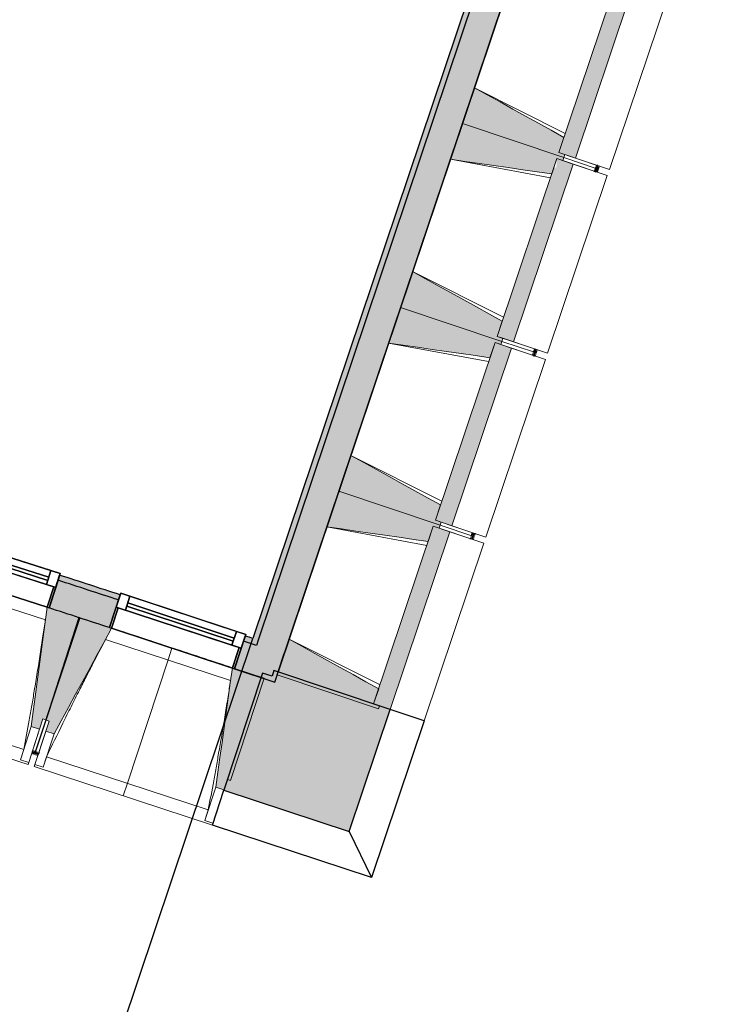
# Model space of a CAD drawing. Header units: centimetres. Extents: x -3926 to 10306, y -31136 to 469.
# Tile 11 of 148: x 1727 to 2050, y -3718 to -3261. Entities that reach past the tile are written whole.
import ezdxf

# ---------------------------------------------------------------- set-up
doc = ezdxf.new("R2010")
doc.units = ezdxf.units.CM
doc.linetypes.add('Tiret_2_', pattern=[0.25, 0.125, -0.125])
for name, color, linetype, lineweight in [('0-1', 7, 'Continuous', 5), ('COTGEN', 7, 'Continuous', 30), ('COTGEN-50', 7, 'Continuous', 30), ('MENUISERIES', 7, 'Continuous', 18), ('MENUISERIES-1', 7, 'Continuous', 25), ('MUR', 7, 'Continuous', 25), ('MUR_C', 7, 'Continuous', 25), ('OSSATURE', 7, 'Continuous', 18), ('OSSATURE_C', 7, 'Continuous', 18), ('SOL', 7, 'Continuous', 25), ('Z', 7, 'Continuous', 18)]:
    doc.layers.add(name, color=color, linetype=linetype, lineweight=lineweight)
doc.layers.add('A-ANNO-NPLT', color=7, linetype='Continuous', lineweight=25, plot=False)
for name, color, linetype, lineweight, true_color in [('A-GLAZ-GLAS', 7, 'Continuous', 25, 0x5c63b1), ('ANNOTATIONS-6', 4, 'Tiret_2_', 100, 0x00ffff), ('HACHURE-1', 7, 'Continuous', 25, 0x787878), ('HACHURE_C-1', 6, 'Continuous', 25, 0xff00ff), ('HACHURE_C-2', 6, 'Continuous', 5, 0xff00ff), ('MENUISERIES-2', 7, 'Continuous', 25, 0x5c63b1), ('MUR-1', 5, 'Continuous', 25, 0x0000ff), ('MUR_C-1', 6, 'Continuous', 25, 0xff00ff), ('OSSATURE-1', 7, 'Continuous', 5, 0x787878), ('OSSATURE-2', 5, 'Continuous', 25, 0x0000ff)]:
    doc.layers.add(name, color=color, linetype=linetype, lineweight=lineweight, true_color=true_color)
doc.styles.add('Trebuchet MS_1', font='trebuc.ttf', dxfattribs={"height": 12})
doc.dimstyles.new('Cotes_linéaires', dxfattribs={"dimscale": 30.48, "dimtxt": 12.371411, "dimasz": 0.520833, "dimexe": 0.328084, "dimexo": 0, "dimgap": 0.246063, "dimtad": 1, "dimlfac": 0.01, "dimrnd": 0.01, "dimzin": 0, "dimdsep": 46, "dimtxsty": 'Trebuchet MS_1', "dimblk1": 'OBLIQUE', "dimblk2": 'OBLIQUE', "dimsah": 1, "dimcen": 0.09, "dimazin": 0, "dimtfac": 1, "dimtdec": 4, "dimtix": 1, "dimtmove": 0, "dimatfit": 3, "dimfxl": 1, "dimtvp": 1, "dimtfill": 1, "dimtolj": 1, "dimtzin": 0, "dimarcsym": 2})

# ---------------------------------------------------------------- blocks, each defined once
blk = doc.blocks.new('XXX_VIDE FENETRE - 590-389517-2021_015_1113_DCE_1_100_N0_cloison')
at = {"layer": 'A-ANNO-NPLT'}
for p, q in [((-30.51, 0), (-30.51, -10)), ((-29.51, 0), (-30.51, 0)), ((-29.51, -10), (-29.51, 0)), ((30.51, 0), (29.51, 0)), ((29.51, 0), (29.51, -10)), ((30.51, -10), (30.51, 0)), ((-30.51, -10), (-29.51, -10)), ((-26.01, -10), (-30.51, -10)), ((-30.51, -10), (-30.51, -16.75)), ((-26.01, -16.75), (-26.01, -10)), ((26.01, -10), (26.01, -16.75)), ((30.51, -10), (26.01, -10)), ((29.51, -10), (30.51, -10)), ((30.51, -16.75), (30.51, -10)), ((-30.51, -16.75), (-26.01, -16.75)), ((26.01, -16.75), (30.51, -16.75))]:
    blk.add_line(p, q, dxfattribs=at)
at = {"layer": 'A-GLAZ-GLAS'}
for p, q in [((26.01, -12), (-26.01, -12)), ((-26.01, -12), (-26.01, -13.5)), ((-26.01, -13.5), (26.01, -13.5)), ((26.01, -13.5), (26.01, -12))]:
    blk.add_line(p, q, dxfattribs=at)
at = {"layer": 'MENUISERIES-1'}
for p, q in [((-29.51, 0), (29.51, 0)), ((29.51, 0), (-29.51, 0)), ((-30.51, -10), (-30.51, -0.07)), ((-29.51, -0.07), (-29.51, -10)), ((29.51, -10), (29.51, -0.07)), ((30.51, -0.07), (30.51, -10)), ((30.51, -10), (-30.51, -10)), ((-30.51, -16.75), (-30.51, -10)), ((-30.51, -10), (30.51, -10)), ((-29.51, -10), (29.51, -10)), ((-26.01, -10), (-26.01, -16.75)), ((26.01, -10), (-26.01, -10)), ((26.01, -16.75), (26.01, -10)), ((30.51, -10), (30.51, -16.75)), ((30.51, -16.75), (-30.51, -16.75)), ((-26.01, -16.75), (26.01, -16.75))]:
    blk.add_line(p, q, dxfattribs=at)
at = {"layer": 'MENUISERIES-2'}
for p, q in [((-26.01, -13.5), (-26.01, -12)), ((-26.01, -12), (26.01, -12)), ((26.01, -13.5), (-26.01, -13.5)), ((26.01, -12), (26.01, -13.5))]:
    blk.add_line(p, q, dxfattribs=at)
blk = doc.blocks.new('B02_ARC_rvt-1-2021_015_1113_DCE_1_100_N0_cloison')
at = {"layer": 'HACHURE_C-1'}
h = blk.add_hatch(color=256, dxfattribs=at)
h.paths.add_polyline_path([(1849.21, -3555.57), (1965.92, -3208.12), (1953.12, -3203.82), (1836.41, -3551.3), (1846.9, -3554.8)])
h.paths.add_polyline_path([(1984.07, -3154.08), (1994.57, -3122.8), (1981.78, -3118.5), (1971.27, -3149.79), (1983.75, -3153.98)])
h.paths.add_polyline_path([(2012.72, -3068.77), (2023.23, -3037.49), (2010.43, -3033.19), (1999.93, -3064.47), (2012.4, -3068.66)])
h.paths.add_polyline_path([(2041.38, -2983.45), (2049.8, -2958.37), (2036.98, -2954.14), (2028.58, -2979.15), (2041.06, -2983.35)])
h = blk.add_hatch(color=256, dxfattribs=at)
h.paths.add_polyline_path([(1844.91, -3568.37), (1849.21, -3555.57), (1830.44, -3549.32), (1826.22, -3562.14), (1842.81, -3567.66)])
h.paths.add_polyline_path([(1768.27, -3543.04), (1772.49, -3530.22), (1744.39, -3521.07), (1740.26, -3533.92), (1762.04, -3541.01)])
h.paths.add_polyline_path([(1682.17, -3515.24), (1686.3, -3502.39), (1658.13, -3493.44), (1654.1, -3506.32), (1675.38, -3513.08)])
h.paths.add_polyline_path([(1595.87, -3488.06), (1599.91, -3475.18), (1571.68, -3466.43), (1567.79, -3479.36), (1595.87, -3488.06)])
h.paths.add_polyline_path([(1509.38, -3461.5), (1513.33, -3448.59), (1485.04, -3440.05), (1481.18, -3452.99), (1509.37, -3461.5)])
h.paths.add_polyline_path([(1422.7, -3435.56), (1426.5, -3422.61), (1398.2, -3414.29), (1394.44, -3427.25), (1422.69, -3435.56)])
h.paths.add_polyline_path([(1335.84, -3410.25), (1339.6, -3397.28), (1311.1, -3389.13), (1307.52, -3402.14), (1335.82, -3410.25)])
h.paths.add_polyline_path([(1248.8, -3385.56), (1252.37, -3372.54), (1223.99, -3364.64), (1220.42, -3377.66), (1248.72, -3385.54)])
h.paths.add_polyline_path([(1161.58, -3361.5), (1165.15, -3348.48), (1122.31, -3336.92), (1086.42, -3327.34), (1083.01, -3340.41), (1132.24, -3353.57), (1161.56, -3361.5)])
h.paths.add_polyline_path([(1022.07, -3324.42), (1025.48, -3311.36), (1004.19, -3305.84), (1000.77, -3318.91), (1021.77, -3324.34)])
h.paths.add_polyline_path([(939.73, -3303.33), (943.14, -3290.27), (920.45, -3284.56), (917.03, -3297.62), (939.53, -3303.28)])
h.paths.add_polyline_path([(855.88, -3282.46), (859.29, -3269.4), (837.77, -3264.14), (834.36, -3277.21), (848.53, -3280.67)])
h.paths.add_polyline_path([(773.1, -3262.46), (776.51, -3249.4), (731.85, -3238.86), (706.74, -3233), (703.69, -3246.15), (741.64, -3255.02), (760.61, -3259.51)])
at = {"layer": 'HACHURE_C-2'}
h = blk.add_hatch(color=256, dxfattribs=at)
h.paths.add_polyline_path([(1837.2, -3548.93), (1953.12, -3203.82), (1950.75, -3203.02), (1834.83, -3548.14), (1836.41, -3548.66)])
h.paths.add_polyline_path([(1971.27, -3149.79), (1981.78, -3118.5), (1979.41, -3117.71), (1968.9, -3148.99)])
h.paths.add_polyline_path([(1999.93, -3064.47), (2010.43, -3033.19), (2008.06, -3032.39), (1997.56, -3063.67)])
h.paths.add_polyline_path([(2028.58, -2979.15), (2032.68, -2966.94), (2030.31, -2966.16), (2026.21, -2978.36)])
h = blk.add_hatch(color=256, dxfattribs=at)
h.paths.add_polyline_path([(1836.41, -3551.3), (1837.2, -3548.93), (1831.23, -3546.94), (1830.44, -3549.32), (1836.02, -3551.17)])
h.paths.add_polyline_path([(1772.49, -3530.22), (1773.27, -3527.84), (1745.15, -3518.69), (1744.39, -3521.07), (1771.4, -3529.86)])
h.paths.add_polyline_path([(1686.3, -3502.39), (1687.06, -3500.01), (1658.88, -3491.05), (1658.13, -3493.44), (1685.23, -3502.05)])
h.paths.add_polyline_path([(1599.91, -3475.18), (1600.66, -3472.79), (1572.41, -3464.04), (1571.68, -3466.43), (1598.86, -3474.85)])
h.paths.add_polyline_path([(1513.33, -3448.59), (1514.06, -3446.2), (1485.75, -3437.65), (1485.04, -3440.05), (1512.3, -3448.28)])
h.paths.add_polyline_path([(1426.56, -3422.62), (1427.27, -3420.23), (1398.9, -3411.89), (1398.2, -3414.29), (1425.55, -3422.33)])
h.paths.add_polyline_path([(1339.6, -3397.28), (1340.3, -3394.88), (1311.76, -3386.71), (1311.1, -3389.13), (1338.61, -3397)])
h.paths.add_polyline_path([(1252.37, -3372.54), (1253.03, -3370.13), (1224.66, -3362.23), (1223.99, -3364.64), (1251.37, -3372.26)])
h.paths.add_polyline_path([(1165.15, -3348.48), (1165.81, -3346.07), (1125.8, -3335.26), (1087.05, -3324.93), (1086.42, -3327.34), (1132.24, -3339.59), (1164.2, -3348.23)])
h.paths.add_polyline_path([(1025.48, -3311.36), (1026.12, -3308.94), (1004.82, -3303.43), (1004.19, -3305.84), (1024.3, -3311.05)])
h.paths.add_polyline_path([(943.14, -3290.27), (943.76, -3287.85), (921.08, -3282.14), (920.45, -3284.56), (942.06, -3289.99)])
h.paths.add_polyline_path([(859.29, -3269.4), (859.92, -3266.98), (838.4, -3261.72), (837.77, -3264.14), (858.47, -3269.2)])
h.paths.add_polyline_path([(776.51, -3249.4), (777.14, -3246.98), (738.4, -3237.82), (707.31, -3230.56), (706.74, -3233), (760.61, -3245.64), (776.08, -3249.3)])
at = {"layer": 'MUR'}
for p, q in [((1740.29, -3533.84), (1745.15, -3518.69)), ((1773.27, -3527.84), (1768.3, -3542.95)), ((1739.31, -3533.61), (1726.61, -3529.5)), ((1826.25, -3562.04), (1831.23, -3546.94))]:
    blk.add_line(p, q, dxfattribs=at)
for start, end in [(71.776299, 71.894288), (71.62533, 71.74838)]:
    blk.add_arc((-2139.2, -15497.1), 12576.48, start, end, dxfattribs=at)
at = {"layer": 'MUR_C-1'}
for p, q in [((1950.75, -3203.02), (1834.83, -3548.14)), ((1953.12, -3203.82), (1837.2, -3548.93)), ((1850.01, -3553.2), (1965.92, -3208.12)), ((1745.15, -3518.69), (1740.26, -3533.92)), ((1768.27, -3543.04), (1773.27, -3527.84)), ((1831.23, -3546.94), (1826.22, -3562.14)), ((1836.41, -3551.3), (1830.44, -3549.32)), ((1837.2, -3548.93), (1836.41, -3551.3)), ((1844.91, -3568.37), (1849.21, -3555.57)), ((1849.21, -3555.57), (1850.01, -3553.2)), ((1826.22, -3562.14), (1844.91, -3568.37))]:
    blk.add_line(p, q, dxfattribs=at)
at = {"layer": 'MUR_C-1', "flags": 128}
blk.add_lwpolyline([(1834.83, -3548.14), (1833.03, -3547.54), (1831.23, -3546.94)], dxfattribs=at)
at = {"layer": 'MUR_C-1'}
for radius, start, end in [(12592.48, 71.898651, 72.033196), (12589.98, 71.898676, 72.033166), (12576.48, 71.898811, 72.033004)]:
    blk.add_arc((-2139.2, -15497.1), radius, start, end, dxfattribs=at)
at = {"layer": 'SOL'}
for p, q in [((2046.15, -2969.23), (1846.52, -3563.6)), ((1846.52, -3563.6), (2046.15, -2969.23)), ((1754.49, -3538.55), (1754.04, -3538.4)), ((1754.04, -3538.4), (1754.49, -3538.55))]:
    blk.add_line(p, q, dxfattribs=at)
at = {"layer": 'MENUISERIES'}
for p, rotation in [((1711.22, -3524.57), 162.1840197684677), ((1797.25, -3552.56), 161.7723850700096)]:
    blk.add_blockref('XXX_VIDE FENETRE - 590-389517-2021_015_1113_DCE_1_100_N0_cloison', p, dxfattribs=dict(at, rotation=rotation))
blk = doc.blocks.new('20_MUR PREFA_01 - MODULE_01 B-3165811-2021_015_1113_DCE_1_100_N0_cloison')
at = {"layer": 'Z'}
for p, q in [((0, 72.21), (0, 66.14)), ((0, 66.14), (0, 5.85)), ((0, 0.07), (0, 5.85))]:
    blk.add_line(p, q, dxfattribs=at)
blk = doc.blocks.new('Murs 2 - Murs 1-3190063-2021_015_1113_DCE_1_100_N0_cloison')
at = {"layer": 'HACHURE-1'}
blk.add_hatch(color=256, dxfattribs=at).paths.add_polyline_path([(1879.43, -3637.68), (1898.45, -3581.05), (1844.59, -3562.95), (1843.69, -3565.64), (1839.23, -3564.17), (1821.32, -3618.55), (1846.9, -3626.97)])
at = {"layer": 'MUR'}
for p, q in [((1914.23, -3586.34), (1898.45, -3581.05)), ((1914.23, -3586.34), (1889.83, -3658.99)), ((1816.01, -3634.68), (1821.32, -3618.55)), ((1889.83, -3658.99), (1816.01, -3634.68)), ((1879.43, -3637.68), (1889.83, -3658.99))]:
    blk.add_line(p, q, dxfattribs=at)
at = {"layer": 'MUR_C'}
for p, q in [((1839.23, -3564.17), (1821.32, -3618.55)), ((1843.69, -3565.64), (1839.23, -3564.17)), ((1844.59, -3562.95), (1843.69, -3565.64)), ((1898.45, -3581.05), (1844.59, -3562.95)), ((1879.43, -3637.68), (1898.45, -3581.05)), ((1821.32, -3618.55), (1879.43, -3637.68))]:
    blk.add_line(p, q, dxfattribs=at)
blk = doc.blocks.new('B02_DC_STR_rvt-1-2021_015_1113_DCE_1_100_N0_cloison')
at = {"layer": 'OSSATURE-1'}
for points in [[(1984.42, -3325.1), (2012.12, -3242.63), (2004.47, -3240.06), (2004.28, -3244.21), (2003.08, -3244.21), (1976.77, -3322.53), (1979.5, -3323.44)], [(1979.02, -3324.87), (1979.5, -3323.44), (1976.77, -3322.53), (1979.14, -3315.47), (1937.58, -3292.49), (1932.01, -3309.08), (1976.77, -3324.11)], [(1973.45, -3332.43), (1975.82, -3325.37), (1978.54, -3326.29), (1979.02, -3324.87), (1932.01, -3309.08), (1926.43, -3325.66), (1966.73, -3331.46)], [(1955.76, -3410.41), (1983.46, -3327.94), (1975.82, -3325.37), (1975.62, -3329.53), (1974.42, -3329.53), (1948.12, -3407.84), (1950.84, -3408.76)], [(1950.37, -3410.18), (1950.84, -3408.76), (1948.12, -3407.84), (1950.49, -3400.79), (1908.92, -3377.8), (1903.35, -3394.39), (1948.12, -3409.43)], [(1944.79, -3417.74), (1947.16, -3410.69), (1949.89, -3411.6), (1950.37, -3410.18), (1903.35, -3394.39), (1897.78, -3410.98), (1938.08, -3416.78)], [(1927.11, -3495.73), (1954.81, -3413.26), (1947.16, -3410.69), (1919.46, -3493.16), (1922.19, -3494.08)], [(1921.71, -3495.5), (1922.19, -3494.08), (1919.46, -3493.16), (1921.83, -3486.11), (1880.27, -3463.12), (1874.69, -3479.71), (1919.46, -3494.74)], [(1916.13, -3503.06), (1918.5, -3496), (1921.23, -3496.92), (1921.71, -3495.5), (1874.69, -3479.71), (1869.12, -3496.3), (1909.42, -3502.09)], [(1898.45, -3581.05), (1926.15, -3498.57), (1918.5, -3496), (1890.8, -3578.48), (1893.53, -3579.39)], [(1735.82, -3590.18), (1737.35, -3585.42), (1738.78, -3585.88), (1754.08, -3538.27), (1740.29, -3533.84), (1740.26, -3533.9), (1739.31, -3533.61), (1732.01, -3588.96), (1734.75, -3589.84)], [(1742.55, -3592.39), (1769.22, -3543.33), (1768.28, -3543.01), (1768.28, -3542.94), (1754.53, -3538.42), (1738.89, -3585.92), (1740.32, -3586.39), (1738.75, -3591.14), (1740.32, -3591.65)], [(1893.05, -3580.81), (1893.53, -3579.39), (1890.8, -3578.48), (1893.17, -3571.42), (1851.61, -3548.43), (1846.04, -3565.02), (1890.8, -3580.06)], [(1821.39, -3618.35), (1822.95, -3613.6), (1824.37, -3614.07), (1840.02, -3566.57), (1826.25, -3562.04), (1826.23, -3562.1), (1825.28, -3561.81), (1817.59, -3617.1), (1820.48, -3618.05)]]:
    blk.add_hatch(color=256, dxfattribs=at).paths.add_polyline_path(points)
at = {"layer": 'ANNOTATIONS-6'}
for p, q in [((1993.92, -3331.45), (1994.88, -3328.61)), ((1965.12, -3416.72), (1966.08, -3413.88)), ((1936.31, -3501.98), (1937.27, -3499.14)), ((1735.26, -3601.73), (1732.41, -3600.8))]:
    blk.add_line(p, q, dxfattribs=at)
at = {"layer": 'OSSATURE'}
for p, q in [((2000.2, -3330.4), (2027.9, -3247.92)), ((1937.58, -3292.49), (1979.76, -3313.64)), ((1972.83, -3334.26), (1926.43, -3325.66)), ((1978.54, -3326.29), (1993.62, -3331.35)), ((1994.1, -3329.93), (1979.02, -3324.87)), ((1979.02, -3324.87), (1994.1, -3329.93)), ((1994.58, -3328.51), (1979.5, -3323.44)), ((2000.2, -3330.4), (1984.42, -3325.1)), ((1983.46, -3327.94), (1999.24, -3333.24)), ((1994.1, -3329.93), (1993.62, -3331.35)), ((1994.58, -3328.51), (1994.1, -3329.93)), ((1971.54, -3415.71), (1999.24, -3333.24)), ((1908.92, -3377.8), (1951.1, -3398.96)), ((1965.92, -3413.82), (1950.84, -3408.76)), ((1944.18, -3419.57), (1897.78, -3410.98)), ((1949.89, -3411.6), (1964.96, -3416.67)), ((1965.44, -3415.25), (1950.37, -3410.18)), ((1950.37, -3410.18), (1965.44, -3415.25)), ((1954.81, -3413.26), (1970.58, -3418.56)), ((1971.54, -3415.71), (1955.76, -3410.41)), ((1965.92, -3413.82), (1965.44, -3415.25)), ((1965.44, -3415.25), (1964.96, -3416.67)), ((1942.88, -3501.03), (1970.58, -3418.56)), ((1880.27, -3463.12), (1922.44, -3484.28)), ((1936.79, -3500.56), (1921.71, -3495.5)), ((1921.71, -3495.5), (1936.79, -3500.56)), ((1937.26, -3499.14), (1922.19, -3494.08)), ((1942.88, -3501.03), (1927.11, -3495.73)), ((1915.52, -3504.89), (1869.12, -3496.3)), ((1921.23, -3496.92), (1936.31, -3501.98)), ((1926.15, -3498.57), (1941.93, -3503.87)), ((1936.79, -3500.56), (1936.31, -3501.98)), ((1937.26, -3499.14), (1936.79, -3500.56)), ((1914.23, -3586.34), (1941.93, -3503.87)), ((1738.51, -3539.41), (1680.39, -3520.73)), ((1824.44, -3567.6), (1766.45, -3548.5)), ((1851.61, -3548.43), (1893.79, -3569.59)), ((1653.42, -3575.39), (1728.58, -3599.55)), ((1647.73, -3579.93), (1730.56, -3606.55)), ((1908.61, -3584.46), (1893.53, -3579.39)), ((1914.23, -3586.34), (1898.45, -3581.05)), ((1738.78, -3585.88), (1733.86, -3601.19)), ((1733.86, -3601.19), (1738.89, -3585.92)), ((1737.35, -3585.42), (1734.14, -3595.41)), ((1737.04, -3596.35), (1740.32, -3586.39)), ((1732.01, -3588.96), (1727.03, -3604.47)), ((1735.82, -3590.18), (1730.84, -3605.69)), ((1733.66, -3606.61), (1738.75, -3591.14)), ((1734.14, -3595.41), (1732.43, -3600.73)), ((1735.29, -3601.66), (1737.04, -3596.35)), ((1737.46, -3607.86), (1742.55, -3592.39)), ((1732.41, -3600.8), (1732.37, -3600.93)), ((1732.37, -3600.93), (1733.8, -3601.39)), ((1733.8, -3601.39), (1733.84, -3601.26)), ((1733.84, -3601.26), (1733.8, -3601.39)), ((1727.03, -3604.47), (1727.03, -3604.44)), ((1730.84, -3605.69), (1727.03, -3604.47)), ((1730.85, -3605.67), (1730.56, -3606.55)), ((1733.8, -3601.39), (1735.22, -3601.86)), ((1735.22, -3601.86), (1735.26, -3601.73)), ((1739.09, -3602.97), (1814.08, -3627.66)), ((1733.37, -3607.47), (1733.66, -3606.58)), ((1733.37, -3607.47), (1816.01, -3634.68)), ((1737.46, -3607.86), (1733.66, -3606.61)), ((1737.47, -3607.84), (1737.46, -3607.86)), ((1822.95, -3613.6), (1819.67, -3623.56)), ((1817.59, -3617.1), (1812.49, -3632.57)), ((1821.39, -3618.35), (1816.29, -3633.82)), ((1819.67, -3623.56), (1817.92, -3628.87)), ((1812.49, -3632.57), (1812.5, -3632.54)), ((1816.29, -3633.82), (1812.49, -3632.57)), ((1817.9, -3628.94), (1817.85, -3629.07)), ((1816.3, -3633.8), (1816.01, -3634.68))]:
    blk.add_line(p, q, dxfattribs=at)
at = {"layer": 'OSSATURE', "flags": 128}
for points in [[(1727.03, -3604.44), (1727.34, -3603.46), (1727.65, -3602.49), (1727.96, -3601.51), (1728.27, -3600.53), (1728.58, -3599.55)], [(1739.09, -3602.97), (1738.77, -3603.94), (1738.44, -3604.92), (1738.12, -3605.89), (1737.79, -3606.86), (1737.47, -3607.84)], [(1812.5, -3632.54), (1812.81, -3631.57), (1813.13, -3630.59), (1813.45, -3629.62), (1813.76, -3628.64), (1814.08, -3627.66)]]:
    blk.add_lwpolyline(points, dxfattribs=at)
at = {"layer": 'OSSATURE'}
for points, knots in [([(1728.58, -3599.55), (1729.42, -3595.03), (1730.64, -3588.25), (1732.22, -3579.19), (1733.47, -3571.82), (1734.78, -3563.88), (1736.13, -3555.36), (1737.37, -3547.2), (1738.15, -3541.88), (1738.5, -3539.4)], [0, 0, 0, 0, 0.2222222, 0.3333333, 0.4444444, 0.5833333, 0.7222222, 0.8611111, 0.9816328, 0.9816328, 0.9816328, 0.9816328]), ([(1766.46, -3548.5), (1764.49, -3552.24), (1761.46, -3558.02), (1757.42, -3565.87), (1754.04, -3572.54), (1750.43, -3579.73), (1745.33, -3590.04), (1741.57, -3597.79), (1739.09, -3602.97)], [0.0183454, 0.0183454, 0.0183454, 0.0183454, 0.2222222, 0.3333333, 0.4444444, 0.5833333, 0.7222222, 1, 1, 1, 1]), ([(1814.08, -3627.66), (1814.95, -3623.15), (1816.22, -3616.38), (1817.86, -3607.33), (1819.17, -3599.97), (1820.53, -3592.04), (1821.94, -3583.53), (1823.24, -3575.38), (1824.06, -3570.06), (1824.43, -3567.59)], [0, 0, 0, 0, 0.2222222, 0.3333333, 0.4444444, 0.5833333, 0.7222222, 0.8611111, 0.9816328, 0.9816328, 0.9816328, 0.9816328])]:
    blk.add_open_spline(points, degree=3, knots=knots, dxfattribs=at)
at = {"layer": 'OSSATURE_C'}
for p, q in [((2004.47, -3240.06), (1976.77, -3322.53)), ((1984.42, -3325.1), (2012.12, -3242.63)), ((1937.58, -3292.49), (1932.01, -3309.08)), ((1932.01, -3309.08), (1926.43, -3325.66)), ((1932.01, -3309.08), (1979.02, -3324.87)), ((1979.02, -3324.87), (1932.01, -3309.08)), ((1976.77, -3322.53), (1979.14, -3315.47)), ((1975.82, -3325.37), (1948.12, -3407.84)), ((1973.45, -3332.43), (1975.82, -3325.37)), ((1975.82, -3325.37), (1978.54, -3326.29)), ((1983.46, -3327.94), (1975.82, -3325.37)), ((1979.5, -3323.44), (1976.77, -3322.53)), ((1976.77, -3322.53), (1984.42, -3325.1)), ((1978.54, -3326.29), (1979.02, -3324.87)), ((1979.02, -3324.87), (1979.5, -3323.44)), ((1955.76, -3410.41), (1983.46, -3327.94)), ((1908.92, -3377.8), (1903.35, -3394.39)), ((1903.35, -3394.39), (1897.78, -3410.98)), ((1903.35, -3394.39), (1950.37, -3410.18)), ((1950.37, -3410.18), (1903.35, -3394.39)), ((1948.12, -3407.84), (1950.49, -3400.79)), ((1950.84, -3408.76), (1948.12, -3407.84)), ((1948.12, -3407.84), (1955.76, -3410.41)), ((1950.37, -3410.18), (1950.84, -3408.76)), ((1947.16, -3410.69), (1919.46, -3493.16)), ((1927.11, -3495.73), (1954.81, -3413.26)), ((1944.79, -3417.74), (1947.16, -3410.69)), ((1947.16, -3410.69), (1949.89, -3411.6)), ((1954.81, -3413.26), (1947.16, -3410.69)), ((1949.89, -3411.6), (1950.37, -3410.18)), ((1880.27, -3463.12), (1874.69, -3479.71)), ((1874.69, -3479.71), (1869.12, -3496.3)), ((1874.69, -3479.71), (1921.71, -3495.5)), ((1921.71, -3495.5), (1874.69, -3479.71)), ((1919.46, -3493.16), (1921.83, -3486.11)), ((1918.5, -3496), (1890.8, -3578.48)), ((1916.13, -3503.06), (1918.5, -3496)), ((1918.5, -3496), (1921.23, -3496.92)), ((1926.15, -3498.57), (1918.5, -3496)), ((1922.19, -3494.08), (1919.46, -3493.16)), ((1919.46, -3493.16), (1927.11, -3495.73)), ((1921.23, -3496.92), (1921.71, -3495.5)), ((1921.71, -3495.5), (1922.19, -3494.08)), ((1898.45, -3581.05), (1926.15, -3498.57)), ((1754.08, -3538.27), (1740.28, -3533.83)), ((1738.78, -3585.88), (1754.08, -3538.27)), ((1754.53, -3538.42), (1738.89, -3585.92)), ((1768.3, -3542.95), (1754.53, -3538.42)), ((1851.61, -3548.43), (1846.04, -3565.02)), ((1840.02, -3566.57), (1826.25, -3562.03)), ((1824.37, -3614.07), (1840.02, -3566.57)), ((1846.04, -3565.02), (1893.05, -3580.81)), ((1890.8, -3578.48), (1893.17, -3571.42)), ((1893.53, -3579.39), (1890.8, -3578.48)), ((1890.8, -3578.48), (1898.45, -3581.05)), ((1893.05, -3580.81), (1893.53, -3579.39)), ((1735.82, -3590.18), (1737.35, -3585.42)), ((1737.35, -3585.42), (1738.78, -3585.88)), ((1740.32, -3586.39), (1738.75, -3591.14)), ((1738.89, -3585.92), (1740.32, -3586.39)), ((1732.01, -3588.96), (1735.82, -3590.18)), ((1738.75, -3591.14), (1742.55, -3592.39)), ((1821.39, -3618.35), (1822.95, -3613.6)), ((1822.95, -3613.6), (1824.37, -3614.07)), ((1817.59, -3617.1), (1821.39, -3618.35))]:
    blk.add_line(p, q, dxfattribs=at)
at = {"layer": 'OSSATURE_C', "flags": 128}
for points in [[(1979.14, -3315.47), (1973.2, -3312.19), (1967.27, -3308.91), (1961.33, -3305.62), (1955.39, -3302.34), (1949.45, -3299.05), (1943.52, -3295.77), (1937.58, -3292.49)], [(1926.43, -3325.66), (1933.15, -3326.63), (1939.87, -3327.6), (1946.58, -3328.56), (1953.3, -3329.53), (1960.02, -3330.5), (1966.73, -3331.46), (1973.45, -3332.43)], [(1950.49, -3400.79), (1944.55, -3397.51), (1938.61, -3394.22), (1932.67, -3390.94), (1926.74, -3387.65), (1920.8, -3384.37), (1914.86, -3381.09), (1908.92, -3377.8)], [(1897.78, -3410.98), (1904.49, -3411.95), (1911.21, -3412.91), (1917.93, -3413.88), (1924.64, -3414.85), (1931.36, -3415.81), (1938.08, -3416.78), (1944.79, -3417.74)], [(1921.83, -3486.11), (1915.89, -3482.82), (1909.95, -3479.54), (1904.02, -3476.25), (1898.08, -3472.97), (1892.14, -3469.69), (1886.2, -3466.4), (1880.27, -3463.12)], [(1869.12, -3496.3), (1875.84, -3497.26), (1882.55, -3498.23), (1889.27, -3499.2), (1895.99, -3500.16), (1902.7, -3501.13), (1909.42, -3502.09), (1916.13, -3503.06)], [(1739.32, -3533.53), (1738.41, -3540.46), (1737.5, -3547.39), (1736.58, -3554.31), (1735.67, -3561.24), (1734.75, -3568.17), (1733.84, -3575.1), (1732.93, -3582.03), (1732.01, -3588.96)], [(1742.55, -3592.39), (1745.89, -3586.25), (1749.23, -3580.11), (1752.56, -3573.97), (1755.9, -3567.83), (1759.24, -3561.69), (1762.58, -3555.55), (1765.92, -3549.41), (1769.26, -3543.27)], [(1893.17, -3571.42), (1887.24, -3568.14), (1881.3, -3564.85), (1875.36, -3561.57), (1869.42, -3558.29), (1863.49, -3555), (1857.55, -3551.72), (1851.61, -3548.43)], [(1825.3, -3561.72), (1824.33, -3568.64), (1823.37, -3575.56), (1822.4, -3582.49), (1821.44, -3589.41), (1820.48, -3596.33), (1819.51, -3603.25), (1818.55, -3610.18), (1817.59, -3617.1)]]:
    blk.add_lwpolyline(points, dxfattribs=at)
at = {"layer": 'SOL'}
for p, q in [((1993.62, -3331.35), (1993.92, -3331.45)), ((1994.88, -3328.61), (1993.92, -3331.45)), ((1993.92, -3331.45), (1994.88, -3328.61)), ((1994.88, -3328.61), (1994.58, -3328.51)), ((1966.08, -3413.88), (1965.12, -3416.72)), ((1965.12, -3416.72), (1966.08, -3413.88)), ((1966.08, -3413.88), (1965.92, -3413.82)), ((1964.96, -3416.67), (1965.12, -3416.72)), ((1937.27, -3499.14), (1936.31, -3501.98)), ((1936.31, -3501.98), (1936.79, -3500.56)), ((1936.79, -3500.56), (1937.27, -3499.14)), ((1733.86, -3601.19), (1754.46, -3538.66)), ((1732.41, -3600.8), (1735.26, -3601.73)), ((1735.29, -3601.66), (1733.86, -3601.19)), ((1735.26, -3601.73), (1735.29, -3601.66)), ((1817.92, -3628.87), (1817.9, -3628.94))]:
    blk.add_line(p, q, dxfattribs=at)
at = {"layer": 'MUR-1'}
blk.add_blockref('Murs 2 - Murs 1-3190063-2021_015_1113_DCE_1_100_N0_cloison', (0, 0), dxfattribs=at)
at = {"layer": 'OSSATURE-2', "rotation": 161.7723850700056}
blk.add_blockref('20_MUR PREFA_01 - MODULE_01 B-3165811-2021_015_1113_DCE_1_100_N0_cloison', (1797.28, -3552.49), dxfattribs=at)
blk = doc.blocks.new('DIMBLOCK42-2021_015_1113_DCE_1_100_N0_cloison')
at = {"layer": 'COTGEN-50'}
for p, q in [((-1361.68, -3312.89), (-1338.89, -2946.11)), ((-1361.68, -3312.89), (-1362.3, -3322.87)), ((1712.02, -3913.76), (1834.83, -3548.14)), ((1712.02, -3913.76), (1708.84, -3923.24)), ((1712.02, -3913.76), (1712.02, -3913.76))]:
    blk.add_line(p, q, dxfattribs=at)
at = {"layer": 'COTGEN-50', "lineweight": 70}
for p, q in [((-1361.68, -3312.89), (-1353.26, -3305.46)), ((-1361.68, -3312.89), (-1370.09, -3320.32)), ((1712.02, -3913.76), (1722.08, -3908.76)), ((1712.02, -3913.76), (1701.97, -3918.75))]:
    blk.add_line(p, q, dxfattribs=at)
at = {"layer": 'COTGEN-50'}
blk.add_arc((-2105.21, -15278.43), 11988.62, 71.433528, 86.444243, dxfattribs=at)
blk.add_arc((-2105.21, -15278.43), 11988.62, 71.433528, 86.444243, dxfattribs=at)
at = {"layer": 'COTGEN-50', "color": 0, "insert": (174.67, -3485.28), "char_height": 12, "width": 60.1376, "attachment_point": 1, "rotation": 348.9389, "line_spacing_factor": 1.048425, "style": 'Trebuchet MS_1', "bg_fill": 3, "box_fill_scale": 1.25, "bg_fill_color": 256, "bg_fill_true_color": 13158600, "bg_fill_transparency": 0}
blk.add_mtext('15.01°', dxfattribs=at)
blk = doc.blocks.new('_Oblique')
at = {"color": 0, "linetype": 'ByBlock', "lineweight": -2}
blk.add_line((-0.5, -0.5), (0.5, 0.5), dxfattribs=at)

msp = doc.modelspace()

# ---------------------------------------------------------------- block references
at = {"layer": '0-1'}
for name in ['B02_DC_STR_rvt-1-2021_015_1113_DCE_1_100_N0_cloison', 'B02_ARC_rvt-1-2021_015_1113_DCE_1_100_N0_cloison']:
    msp.add_blockref(name, (0, 0), dxfattribs=at)

# ---------------------------------------------------------------- next in the draw order: dimensions: what is measured, and where the dimension line sits
at = {"layer": 'COTGEN'}
dim = msp.add_angular_dim_3p(base=(706.276, -3624.134), center=(-2105.209, -15278.432), p1=(1834.83, -3548.14), p2=(-1338.885, -2946.111), dimstyle='Cotes_linéaires', override={"dimpost": '<>', "dimfxl": 3230.310892}, dxfattribs=at)
dim.commit()
dim.dimension.update_dxf_attribs({"geometry": 'DIMBLOCK42-2021_015_1113_DCE_1_100_N0_cloison', "text_midpoint": (197.49, -3499.167)})

doc.saveas('drawing.dxf')
